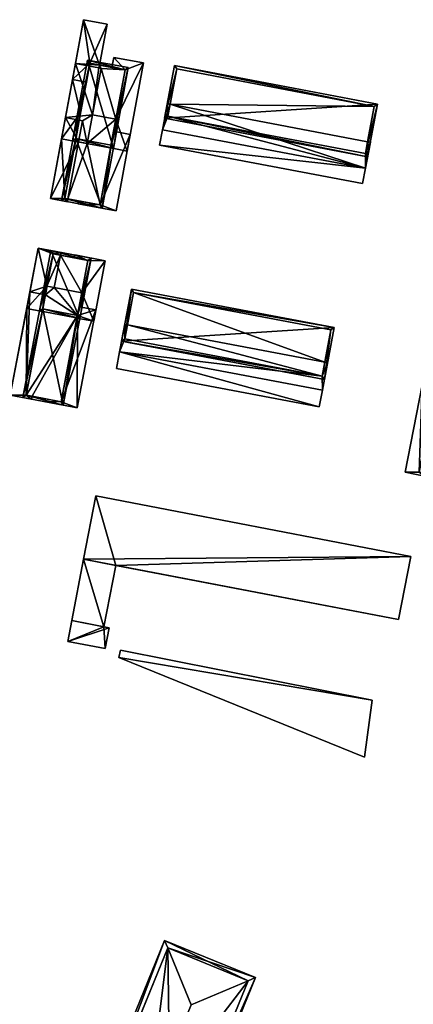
# Model space of a CAD drawing. Header units: inches. Extents: x 2528110 to 2532513, y 1151075 to 1152012.
# Tile 46 of 99: x 2530925 to 2530994, y 1151837 to 1152012. Entities that reach past the tile are written whole.
import ezdxf

# ---------------------------------------------------------------- set-up
doc = ezdxf.new("R2010")
doc.units = ezdxf.units.IN
doc.header["$MEASUREMENT"] = 0
doc.layers.add('Gebaeude Einzelhaus', color=10, linetype='Continuous')
doc.layers.add('Offenes Gebaeude', color=10, linetype='Continuous')

msp = doc.modelspace()

# ---------------------------------------------------------------- meshes
at = {"layer": 'Gebaeude Einzelhaus'}
mesh = msp.add_polyface(dxfattribs=at)
corners = [(2530932.585, 1151979.884, 402.695), (2530930.029, 1151979.849, 402.695), (2530933.049, 1151979.29, 402.695), (2530931.989, 1151990.43, 402.695), (2530933.14, 1151979.781, 402.695), (2530934.453, 1151989.974, 402.695), (2530935.393, 1151995.049, 403.691), (2530936.397, 1152000.468, 403.691), (2530933.932, 1152000.925, 403.691), (2530931.989, 1151990.43, 403.691), (2530934.453, 1151989.974, 403.691), (2530937.015, 1152003.808, 404.355), (2530933.933, 1152000.925, 404.355), (2530936.397, 1152000.468, 404.355), (2530935.898, 1152011.535, 404.355), (2530940.078, 1152010.761, 404.355), (2530938.732, 1152003.49, 404.355), (2530933.14, 1151979.781, 393.527), (2530933.049, 1151979.29, 393.527), (2530932.685, 1151994.191, 402.695), (2530932.685, 1151994.191, 393.528), (2530930.029, 1151979.849, 393.527), (2530935.009, 1151989.872, 393.527), (2530935.705, 1151993.631, 393.528), (2530934.458, 1152003.763, 403.691), (2530934.458, 1152003.763, 393.528), (2530938.639, 1152002.988, 393.528), (2530939.038, 1152002.914, 393.528), (2530937.509, 1151994.657, 393.528), (2530936.569, 1151989.583, 393.527), (2530938.732, 1152003.49, 393.528), (2530940.078, 1152010.761, 393.528), (2530935.898, 1152011.535, 393.528)]
mesh.append_faces([[corners[k] for k in face] for face in [(14, 11, 15), (15, 11, 16), (14, 12, 11), (11, 12, 13), (6, 9, 10), (6, 8, 9), (6, 7, 8), (3, 0, 5), (0, 2, 4), (3, 1, 0), (0, 1, 2)]], dxfattribs={"color": 13})
mesh.append_faces([[corners[k] for k in face] for face in [(30, 32, 31), (30, 25, 32), (30, 26, 25), (8, 7, 12), (12, 7, 13), (14, 24, 12), (12, 24, 8), (14, 32, 24), (24, 32, 25), (14, 15, 32), (32, 15, 31), (31, 15, 30), (30, 15, 16), (23, 29, 22), (26, 28, 25), (25, 28, 20), (20, 28, 23), (23, 28, 29), (26, 27, 28), (3, 5, 9), (9, 5, 10), (8, 19, 9), (9, 19, 3), (8, 20, 19), (8, 25, 20), (8, 24, 25), (22, 20, 23), (17, 21, 22), (22, 21, 20), (17, 18, 21), (2, 1, 18), (18, 1, 21), (3, 21, 1), (3, 20, 21), (3, 19, 20), (18, 17, 2), (2, 17, 4)]], dxfattribs={"color": 41})
mesh = msp.add_polyface(dxfattribs=at)
corners = [(2530941.18, 1151988.728, 406.013), (2530936.615, 1152004.39, 406.013), (2530933.961, 1151990.065, 406.013), (2530943.833, 1152003.054, 406.013), (2530934.544, 1151990.465, 406.013), (2530937.015, 1152003.808, 406.013), (2530940.78, 1151989.31, 406.013), (2530943.25, 1152002.654, 406.013), (2530940.91, 1152003.087, 403.066), (2530938.732, 1152003.49, 393.528), (2530938.732, 1152003.49, 404.355), (2530943.25, 1152002.654, 393.528), (2530937.015, 1152003.808, 404.355), (2530940.91, 1152003.087, 403.166), (2530943.25, 1152002.654, 403.166), (2530943.25, 1152002.654, 403.066), (2530936.397, 1152000.468, 404.355), (2530935.393, 1151995.049, 403.691), (2530935.393, 1151995.049, 405.018), (2530936.397, 1152000.468, 403.691), (2530934.544, 1151990.465, 405.018), (2530940.78, 1151989.31, 405.018), (2530941.629, 1151993.895, 405.018), (2530941.629, 1151993.895, 403.166), (2530941.629, 1151993.895, 403.066), (2530941.629, 1151993.895, 393.528), (2530937.509, 1151994.657, 393.528), (2530939.038, 1152002.914, 393.528), (2530938.639, 1152002.988, 393.528)]
mesh.append_faces([[corners[k] for k in face] for face in [(7, 5, 1), (3, 6, 7), (3, 7, 1), (4, 6, 0), (0, 6, 3), (5, 4, 2), (1, 5, 2), (2, 4, 0), (3, 1, 0), (0, 1, 2)]], dxfattribs={"color": 13})
mesh.append_faces([[corners[k] for k in face] for face in [(25, 27, 11), (11, 27, 9), (9, 27, 28), (25, 26, 27), (25, 11, 24), (24, 11, 15), (14, 22, 23), (22, 6, 21), (14, 7, 22), (22, 7, 6), (6, 4, 21), (21, 4, 20), (16, 5, 12), (16, 18, 5), (5, 18, 4), (4, 18, 20), (19, 17, 16), (16, 17, 18), (11, 8, 15), (13, 7, 14), (8, 10, 13), (13, 10, 7), (7, 10, 5), (5, 10, 12), (11, 9, 8), (8, 9, 10)]], dxfattribs={"color": 41})
mesh = msp.add_polyface(dxfattribs=at)
corners = [(2530987.989, 1151996.576, 406.617), (2530950.254, 1151994.068, 406.617), (2530986.219, 1151987.243, 406.616), (2530952.025, 1152003.4, 406.617), (2530985.821, 1151987.828, 406.616), (2530950.839, 1151994.465, 406.617), (2530987.404, 1151996.179, 406.616), (2530952.423, 1152002.815, 406.617), (2530952.423, 1152002.815, 394.353), (2530987.404, 1151996.179, 394.353), (2530951.234, 1151996.548, 404.626), (2530951.234, 1151996.548, 394.353), (2530950.839, 1151994.465, 404.626), (2530985.821, 1151987.828, 404.626), (2530986.216, 1151989.911, 404.626), (2530986.216, 1151989.911, 394.353)]
mesh.append_faces([[corners[k] for k in face] for face in [(7, 5, 1), (6, 7, 3), (3, 7, 1), (0, 4, 6), (0, 6, 3), (5, 4, 2), (1, 5, 2), (2, 4, 0), (3, 1, 0), (0, 1, 2)]], dxfattribs={"color": 13})
mesh.append_faces([[corners[k] for k in face] for face in [(9, 11, 8), (9, 15, 11), (9, 14, 15), (14, 4, 13), (9, 6, 14), (14, 6, 4), (4, 5, 13), (13, 5, 12), (5, 10, 12), (10, 8, 11), (5, 7, 10), (10, 7, 8), (7, 6, 8), (8, 6, 9)]], dxfattribs={"color": 41})
mesh = msp.add_polyface(dxfattribs=at)
corners = [(2530940.78, 1151989.31, 405.018), (2530939.22, 1151978.148, 405.018), (2530942.211, 1151994.295, 405.018), (2530934.544, 1151990.465, 405.018), (2530932.003, 1151979.484, 405.018), (2530941.629, 1151993.895, 405.018), (2530941.72, 1151994.386, 405.018), (2530934.993, 1151995.631, 405.018), (2530935.393, 1151995.049, 405.018), (2530935.484, 1151995.54, 405.018), (2530932.585, 1151979.884, 405.018), (2530938.82, 1151978.73, 405.018), (2530935.393, 1151995.049, 403.691), (2530934.453, 1151989.974, 403.691), (2530932.585, 1151979.884, 402.695), (2530934.453, 1151989.974, 402.695), (2530935.027, 1151979.432, 402.17), (2530938.82, 1151978.73, 402.17), (2530933.14, 1151979.781, 402.695), (2530935.027, 1151979.432, 402.07), (2530933.14, 1151979.781, 393.527), (2530938.82, 1151978.73, 393.527), (2530938.82, 1151978.73, 402.07), (2530941.236, 1151991.773, 402.07), (2530941.629, 1151993.895, 393.528), (2530941.629, 1151993.895, 403.066), (2530941.236, 1151991.773, 402.17), (2530940.689, 1151988.819, 403.066), (2530940.689, 1151988.819, 403.166), (2530941.629, 1151993.895, 403.166), (2530935.009, 1151989.872, 393.527), (2530936.569, 1151989.583, 393.527), (2530937.509, 1151994.657, 393.528)]
mesh.append_faces([[corners[k] for k in face] for face in [(2, 5, 6), (2, 0, 5), (3, 7, 8), (8, 7, 9), (10, 4, 3), (3, 4, 7), (2, 1, 0), (0, 1, 11), (11, 1, 10), (10, 1, 4), (7, 8, 9), (4, 3, 7), (7, 3, 8), (0, 2, 5), (5, 2, 6), (4, 1, 3), (3, 1, 0), (0, 1, 2)]], dxfattribs={"color": 13})
mesh.append_faces([[corners[k] for k in face] for face in [(20, 31, 21), (21, 31, 24), (24, 31, 32), (20, 30, 31), (21, 23, 22), (0, 29, 5), (17, 28, 11), (11, 28, 0), (0, 28, 29), (26, 27, 17), (17, 27, 28), (23, 25, 26), (26, 25, 27), (21, 24, 23), (23, 24, 25), (19, 21, 22), (19, 20, 21), (19, 18, 20), (18, 10, 14), (19, 16, 18), (18, 16, 10), (10, 16, 11), (11, 16, 17), (3, 13, 10), (10, 13, 14), (14, 13, 15), (3, 12, 13), (3, 8, 12)]], dxfattribs={"color": 41})
mesh = msp.add_polyface(dxfattribs=at)
corners = [(2530950.839, 1151994.465, 404.626), (2530949.868, 1151992.034, 404.626), (2530985.833, 1151985.21, 404.626), (2530950.743, 1151996.641, 404.626), (2530985.821, 1151987.828, 404.626), (2530986.708, 1151989.818, 404.626), (2530986.216, 1151989.911, 404.626), (2530951.234, 1151996.548, 404.626), (2530986.708, 1151989.818, 394.353), (2530986.216, 1151989.911, 394.353), (2530950.743, 1151996.641, 394.353), (2530951.234, 1151996.548, 394.353), (2530949.868, 1151992.034, 403.365), (2530949.868, 1151992.034, 394.353), (2530949.868, 1151992.034, 403.465), (2530985.833, 1151985.21, 403.465), (2530985.833, 1151985.21, 403.365), (2530985.833, 1151985.21, 394.353)]
mesh.append_faces([[corners[k] for k in face] for face in [(3, 0, 7), (4, 5, 6), (0, 2, 4), (4, 2, 5), (3, 1, 0), (0, 1, 2)]], dxfattribs={"color": 13})
mesh.append_faces([[corners[k] for k in face] for face in [(11, 13, 10), (9, 17, 11), (11, 17, 13), (9, 8, 17), (16, 5, 15), (15, 5, 2), (16, 8, 5), (16, 17, 8), (17, 16, 13), (13, 16, 12), (2, 1, 15), (15, 1, 14), (3, 14, 1), (3, 12, 14), (3, 10, 12), (12, 10, 13), (10, 7, 11), (10, 3, 7), (5, 8, 6), (6, 8, 9)]], dxfattribs={"color": 41})
mesh = msp.add_polyface(dxfattribs=at)
corners = [(2530925.753, 1151945.025, 401.05), (2530922.928, 1151945.054, 401.05), (2530926.71, 1151944.334, 401.05), (2530925.84, 1151960.365, 401.05), (2530926.803, 1151944.825, 401.05), (2530928.571, 1151959.846, 401.05), (2530929.423, 1151964.324, 401.547), (2530927.879, 1151971.084, 401.547), (2530925.84, 1151960.365, 401.547), (2530930.516, 1151970.074, 401.547), (2530931.914, 1151970.318, 401.547), (2530928.571, 1151959.846, 401.547), (2530931.82, 1151969.826, 401.547), (2530926.71, 1151944.334, 390.839), (2530922.928, 1151945.054, 390.839), (2530926.803, 1151944.825, 390.839), (2530926.406, 1151963.344, 401.05), (2530926.406, 1151963.344, 390.839), (2530925.753, 1151945.025, 390.839), (2530929.138, 1151962.825, 390.839), (2530927.879, 1151971.084, 390.839), (2530931.82, 1151969.826, 390.839), (2530931.914, 1151970.318, 390.839), (2530929.423, 1151964.324, 390.839), (2530930.727, 1151964.076, 390.839)]
mesh.append_faces([[corners[k] for k in face] for face in [(10, 9, 12), (6, 8, 11), (10, 7, 9), (9, 7, 6), (6, 7, 8), (3, 0, 5), (0, 2, 4), (3, 1, 0), (0, 1, 2)]], dxfattribs={"color": 13})
mesh.append_faces([[corners[k] for k in face] for face in [(23, 21, 24), (23, 20, 21), (21, 20, 22), (19, 17, 23), (23, 17, 20), (7, 10, 20), (20, 10, 22), (22, 10, 21), (21, 10, 12), (11, 8, 5), (5, 8, 3), (7, 16, 8), (8, 16, 3), (7, 20, 16), (16, 20, 17), (13, 18, 15), (18, 17, 19), (13, 14, 18), (18, 14, 17), (3, 14, 1), (3, 17, 14), (3, 16, 17), (13, 15, 2), (2, 15, 4), (2, 1, 13), (13, 1, 14)]], dxfattribs={"color": 41})
mesh = msp.add_polyface(dxfattribs=at)
corners = [(2530930.119, 1151970.659, 404.202), (2530935.231, 1151958.579, 404.202), (2530937.27, 1151969.299, 404.202), (2530928.08, 1151959.939, 404.202), (2530936.685, 1151968.901, 404.202), (2530934.834, 1151959.164, 404.202), (2530930.516, 1151970.074, 404.202), (2530928.665, 1151960.336, 404.202), (2530934.242, 1151969.366, 401.116), (2530931.82, 1151969.826, 390.839), (2530931.82, 1151969.826, 401.547), (2530936.685, 1151968.901, 390.839), (2530930.516, 1151970.074, 401.547), (2530934.242, 1151969.366, 401.216), (2530936.685, 1151968.901, 401.216), (2530936.685, 1151968.901, 401.116), (2530929.423, 1151964.324, 403.372), (2530928.665, 1151960.336, 403.372), (2530929.423, 1151964.324, 401.547), (2530934.834, 1151959.164, 403.372), (2530935.591, 1151963.151, 403.372), (2530935.591, 1151963.151, 401.216), (2530935.592, 1151963.151, 401.116), (2530935.591, 1151963.151, 390.839), (2530930.727, 1151964.076, 390.839)]
mesh.append_faces([[corners[k] for k in face] for face in [(7, 5, 1), (6, 7, 3), (3, 7, 1), (4, 6, 0), (0, 6, 3), (2, 5, 4), (1, 5, 2), (2, 4, 0), (3, 1, 0), (0, 1, 2)]], dxfattribs={"color": 13})
mesh.append_faces([[corners[k] for k in face] for face in [(24, 9, 23), (23, 9, 11), (23, 11, 22), (22, 11, 15), (14, 20, 21), (20, 5, 19), (14, 4, 20), (20, 4, 5), (5, 7, 19), (19, 7, 17), (16, 12, 18), (16, 6, 12), (16, 7, 6), (16, 17, 7), (11, 8, 15), (13, 4, 14), (13, 6, 4), (8, 10, 13), (13, 10, 6), (6, 10, 12), (11, 9, 8), (8, 9, 10)]], dxfattribs={"color": 41})
mesh = msp.add_polyface(dxfattribs=at)
corners = [(2530928.665, 1151960.336, 403.372), (2530929.025, 1151964.909, 403.372), (2530925.168, 1151944.628, 403.372), (2530929.423, 1151964.324, 403.372), (2530929.516, 1151964.816, 403.372), (2530932.319, 1151943.268, 403.372), (2530934.834, 1151959.164, 403.372), (2530936.176, 1151963.549, 403.372), (2530935.591, 1151963.151, 403.372), (2530935.685, 1151963.642, 403.372), (2530925.753, 1151945.025, 403.372), (2530931.921, 1151943.853, 403.372), (2530929.423, 1151964.324, 401.547), (2530928.571, 1151959.846, 401.547), (2530925.753, 1151945.025, 401.05), (2530928.571, 1151959.846, 401.05), (2530929.168, 1151944.376, 400.441), (2530931.921, 1151943.853, 400.441), (2530926.803, 1151944.825, 401.05), (2530929.168, 1151944.376, 400.341), (2530926.803, 1151944.825, 390.839), (2530931.921, 1151943.853, 390.839), (2530931.921, 1151943.853, 400.341), (2530934.833, 1151959.164, 390.839), (2530934.833, 1151959.164, 400.341), (2530935.122, 1151960.687, 400.341), (2530935.591, 1151963.151, 390.839), (2530935.592, 1151963.151, 401.116), (2530935.122, 1151960.687, 400.441), (2530934.739, 1151958.673, 401.116), (2530934.739, 1151958.673, 401.216), (2530935.591, 1151963.151, 401.216), (2530925.753, 1151945.025, 390.839), (2530929.138, 1151962.825, 390.839), (2530930.727, 1151964.076, 390.839), (2530929.423, 1151964.324, 390.839)]
mesh.append_faces([[corners[k] for k in face] for face in [(7, 8, 9), (7, 6, 8), (0, 1, 3), (3, 1, 4), (10, 2, 0), (0, 2, 1), (7, 5, 6), (6, 5, 11), (11, 5, 10), (10, 5, 2), (6, 7, 8), (8, 7, 9), (0, 5, 6), (6, 5, 7), (0, 2, 5), (4, 1, 3), (3, 1, 0), (0, 1, 2)]], dxfattribs={"color": 13})
mesh.append_faces([[corners[k] for k in face] for face in [(23, 34, 26), (23, 33, 34), (34, 33, 35), (23, 32, 33), (23, 20, 32), (23, 21, 20), (6, 31, 8), (17, 30, 11), (11, 30, 6), (6, 30, 31), (28, 29, 17), (17, 29, 30), (25, 27, 28), (28, 27, 29), (25, 26, 27), (25, 23, 26), (23, 25, 24), (21, 23, 22), (22, 23, 24), (19, 21, 22), (19, 20, 21), (19, 18, 20), (18, 10, 14), (19, 16, 18), (18, 16, 10), (10, 16, 11), (11, 16, 17), (0, 13, 10), (10, 13, 14), (14, 13, 15), (0, 12, 13), (0, 3, 12)]], dxfattribs={"color": 41})
mesh = msp.add_polyface(dxfattribs=at)
corners = [(2530980.301, 1151956.999, 403.921), (2530942.639, 1151954.606, 403.921), (2530978.564, 1151947.813, 403.921), (2530944.376, 1151963.794, 403.921), (2530979.718, 1151956.6, 403.921), (2530978.165, 1151948.396, 403.921), (2530944.775, 1151963.21, 403.921), (2530943.223, 1151955.005, 403.921), (2530944.775, 1151963.21, 391.477), (2530979.718, 1151956.6, 391.477), (2530943.688, 1151957.463, 401.763), (2530943.688, 1151957.463, 391.477), (2530943.223, 1151955.005, 401.763), (2530978.165, 1151948.396, 401.763), (2530978.631, 1151950.856, 401.763), (2530978.631, 1151950.856, 391.476), (2530978.165, 1151948.396, 391.476), (2530943.223, 1151955.005, 391.477)]
mesh.append_faces([[corners[k] for k in face] for face in [(7, 5, 1), (6, 7, 3), (3, 7, 1), (4, 6, 0), (0, 6, 3), (2, 5, 4), (1, 5, 2), (2, 4, 0), (3, 1, 0), (0, 1, 2)]], dxfattribs={"color": 13})
mesh.append_faces([[corners[k] for k in face] for face in [(11, 16, 17), (11, 15, 16), (11, 8, 15), (15, 8, 9), (9, 14, 15), (14, 5, 13), (9, 4, 14), (14, 4, 5), (5, 7, 13), (13, 7, 12), (7, 10, 12), (10, 8, 11), (7, 6, 10), (10, 6, 8), (6, 4, 8), (8, 4, 9)]], dxfattribs={"color": 41})
mesh = msp.add_polyface(dxfattribs=at)
corners = [(2530978.165, 1151948.396, 401.763), (2530942.283, 1151952.718, 401.763), (2530978.208, 1151945.923, 401.763), (2530943.223, 1151955.005, 401.763), (2530943.198, 1151957.556, 401.763), (2530979.123, 1151950.763, 401.763), (2530978.631, 1151950.856, 401.763), (2530943.688, 1151957.463, 401.763), (2530978.207, 1151945.923, 400.336), (2530978.208, 1151945.923, 391.476), (2530979.123, 1151950.763, 391.476), (2530978.207, 1151945.923, 400.436), (2530978.631, 1151950.856, 391.476), (2530943.198, 1151957.556, 391.477), (2530943.688, 1151957.463, 391.477), (2530942.282, 1151952.718, 400.336), (2530942.283, 1151952.718, 391.477), (2530942.282, 1151952.718, 400.436), (2530943.223, 1151955.005, 391.477), (2530978.165, 1151948.396, 391.476)]
mesh.append_faces([[corners[k] for k in face] for face in [(4, 3, 7), (0, 5, 6), (0, 2, 5), (4, 1, 3), (3, 1, 0), (0, 1, 2)]], dxfattribs={"color": 13})
mesh.append_faces([[corners[k] for k in face] for face in [(9, 19, 10), (10, 19, 12), (18, 13, 14), (9, 16, 19), (19, 16, 18), (18, 16, 13), (17, 11, 1), (1, 11, 2), (16, 8, 15), (16, 9, 8), (4, 17, 1), (4, 15, 17), (4, 13, 15), (15, 13, 16), (13, 7, 14), (13, 4, 7), (6, 5, 12), (12, 5, 10), (8, 5, 11), (11, 5, 2), (8, 10, 5), (8, 9, 10)]], dxfattribs={"color": 41})
mesh = msp.add_polyface(dxfattribs=at)
corners = [(2531000.27, 1151956.793, 401.435), (2531002.048, 1151956.959, 401.435), (2530997.975, 1151957.746, 401.435), (2531001.953, 1151956.468, 401.435), (2530998.857, 1151949.48, 401.435), (2530995.865, 1151946.825, 401.435), (2530998.254, 1151946.363, 401.435), (2530995.361, 1151931.391, 400.937), (2530996.31, 1151930.699, 400.937), (2530996.405, 1151931.189, 400.937), (2530992.876, 1151931.363, 400.937), (2530995.865, 1151946.825, 400.937), (2530998.254, 1151946.363, 400.937), (2530997.975, 1151957.746, 391.039), (2531002.048, 1151956.959, 391.039), (2530996.626, 1151950.764, 391.039), (2530995.865, 1151946.825, 391.039), (2531001.953, 1151956.468, 391.039), (2530998.856, 1151949.48, 391.039), (2531000.54, 1151949.155, 391.039), (2530998.254, 1151946.363, 391.039), (2530992.876, 1151931.363, 391.038), (2530996.31, 1151930.699, 391.038), (2530996.405, 1151931.189, 391.038), (2530995.361, 1151931.391, 391.038)]
mesh.append_faces([[corners[k] for k in face] for face in [(10, 7, 11), (11, 7, 12), (10, 8, 7), (7, 8, 9), (4, 5, 6), (0, 2, 4), (4, 2, 5), (3, 1, 0), (0, 1, 2)]], dxfattribs={"color": 13})
mesh.append_faces([[corners[k] for k in face] for face in [(22, 24, 23), (24, 16, 20), (22, 21, 24), (24, 21, 16), (22, 23, 8), (8, 23, 9), (8, 10, 22), (22, 10, 21), (11, 16, 10), (10, 16, 21), (15, 18, 16), (16, 18, 20), (15, 17, 18), (18, 17, 19), (15, 13, 17), (17, 13, 14), (14, 1, 17), (17, 1, 3), (6, 5, 12), (12, 5, 11), (2, 11, 5), (2, 15, 11), (11, 15, 16), (2, 13, 15), (2, 1, 13), (13, 1, 14)]], dxfattribs={"color": 41})
mesh = msp.add_polyface(dxfattribs=at)
corners = [(2530935.904, 1151915.969, 399.76), (2530993.841, 1151916.469, 399.76), (2530938.054, 1151927.174, 399.76), (2530991.691, 1151905.263, 399.76), (2530933.108, 1151901.4, 399.12), (2530939.719, 1151900.131, 399.12), (2530940.426, 1151903.818, 399.12), (2530933.815, 1151905.086, 399.12), (2530939.517, 1151903.992, 396.928), (2530941.605, 1151914.875, 396.928), (2530935.904, 1151915.969, 396.928), (2530933.815, 1151905.086, 396.928), (2530938.054, 1151927.174, 388.316), (2530993.841, 1151916.469, 388.316), (2530935.904, 1151915.969, 388.316), (2530991.691, 1151905.263, 388.316), (2530941.605, 1151914.875, 388.316), (2530933.815, 1151905.086, 388.316), (2530933.108, 1151901.4, 388.316), (2530939.719, 1151900.131, 388.316), (2530940.426, 1151903.818, 388.316), (2530939.517, 1151903.992, 388.316)]
mesh.append_faces([[corners[k] for k in face] for face in [(8, 10, 11), (8, 9, 10), (4, 6, 7), (4, 5, 6), (3, 1, 0), (0, 1, 2)]], dxfattribs={"color": 13})
mesh.append_faces([[corners[k] for k in face] for face in [(16, 21, 14), (14, 21, 17), (17, 10, 14), (17, 11, 10), (21, 16, 8), (8, 16, 9), (19, 21, 20), (19, 18, 21), (21, 18, 17), (7, 8, 11), (8, 20, 21), (7, 6, 8), (8, 6, 20), (6, 5, 20), (20, 5, 19), (5, 4, 19), (19, 4, 18), (11, 4, 7), (11, 18, 4), (11, 17, 18), (12, 16, 14), (12, 13, 16), (16, 13, 15), (1, 3, 13), (13, 3, 15), (15, 9, 16), (9, 0, 10), (15, 3, 9), (9, 3, 0), (2, 10, 0), (2, 12, 10), (10, 12, 14), (2, 1, 12), (12, 1, 13)]], dxfattribs={"color": 41})
mesh = msp.add_polyface(dxfattribs=at)
corners = [(2530942.163, 1151898.573, 394.531), (2530985.649, 1151880.931, 394.531), (2530987, 1151891.029, 394.531), (2530942.435, 1151899.876, 394.531), (2530942.435, 1151899.876, 387.229), (2530987, 1151891.029, 387.229), (2530942.163, 1151898.573, 387.229), (2530985.649, 1151880.931, 387.229)]
mesh.append_faces([[corners[k] for k in face] for face in [(0, 2, 3), (0, 1, 2)]], dxfattribs={"color": 13})
mesh.append_faces([[corners[k] for k in face] for face in [(4, 5, 6), (6, 5, 7), (2, 1, 5), (5, 1, 7), (1, 0, 7), (7, 0, 6), (0, 3, 6), (6, 3, 4), (3, 2, 4), (4, 2, 5)]], dxfattribs={"color": 41})
mesh = msp.add_polyface(dxfattribs=at)
corners = [(2530951.391, 1151807.747, 400.163), (2530966.376, 1151841.86, 399.796), (2530965.07, 1151841.304, 400.163), (2530951.936, 1151806.436, 399.796), (2530947.18, 1151817.873, 402.996), (2530954.98, 1151837.009, 402.996), (2530935.821, 1151813.005, 399.796), (2530937.13, 1151813.566, 400.165), (2530950.261, 1151848.429, 399.797), (2530950.805, 1151847.113, 400.165), (2530937.125, 1151813.554, 400.16), (2530951.388, 1151807.74, 400.16), (2530950.81, 1151847.125, 400.16), (2530965.073, 1151841.311, 400.16), (2530950.81, 1151847.125, 383.452), (2530965.073, 1151841.311, 383.452), (2530937.125, 1151813.554, 383.452), (2530951.388, 1151807.74, 383.452)]
mesh.append_faces([[corners[k] for k in face] for face in [(7, 10, 6), (9, 7, 8), (12, 9, 8), (8, 7, 6), (0, 2, 1), (1, 2, 13), (13, 12, 1), (1, 12, 8), (11, 0, 3), (10, 11, 3), (6, 10, 3), (3, 0, 1), (9, 4, 5), (9, 7, 4), (9, 8, 7), (7, 8, 6), (2, 9, 5), (2, 8, 9), (2, 1, 8), (7, 0, 4), (7, 6, 0), (0, 6, 3), (0, 2, 4), (4, 2, 5), (3, 1, 0), (0, 1, 2)]], dxfattribs={"color": 13})
mesh.append_faces([[corners[k] for k in face] for face in [(14, 17, 16), (15, 17, 14), (2, 17, 15), (0, 17, 2), (11, 17, 0), (2, 15, 13), (16, 17, 10), (10, 17, 11), (14, 16, 7), (7, 16, 10), (9, 14, 7), (12, 14, 9), (15, 14, 13), (13, 14, 12)]], dxfattribs={"color": 41})
at = {"layer": 'Offenes Gebaeude'}
mesh = msp.add_polyface(dxfattribs=at)
corners = [(2530941.629, 1151993.895, 403.166), (2530943.634, 1151988.274, 403.166), (2530946.525, 1152003.881, 403.166), (2530940.689, 1151988.819, 403.166), (2530943.25, 1152002.654, 403.166), (2530941.238, 1152004.86, 403.166), (2530940.91, 1152003.087, 403.166), (2530940.689, 1151988.819, 403.066), (2530943.634, 1151988.274, 403.066), (2530946.525, 1152003.881, 403.066), (2530941.238, 1152004.86, 403.066), (2530940.91, 1152003.087, 403.066), (2530941.629, 1151993.895, 403.066), (2530943.25, 1152002.654, 403.066)]
mesh.append_faces([[corners[k] for k in face] for face in [(4, 5, 6), (0, 2, 4), (4, 2, 5), (3, 1, 0), (0, 1, 2)]], dxfattribs={"color": 13})
mesh.append_faces([[corners[k] for k in face] for face in [(10, 13, 11), (12, 8, 7), (10, 9, 13), (13, 9, 12), (12, 9, 8), (10, 11, 5), (5, 11, 6), (5, 2, 10), (10, 2, 9), (2, 1, 9), (9, 1, 8), (8, 1, 7), (7, 1, 3)]], dxfattribs={"color": 41})
mesh = msp.add_polyface(dxfattribs=at)
corners = [(2530985.833, 1151985.21, 403.465), (2530949.354, 1151989.324, 403.465), (2530985.319, 1151982.499, 403.465), (2530949.868, 1151992.034, 403.465), (2530949.868, 1151992.034, 403.365), (2530949.354, 1151989.324, 403.365), (2530985.319, 1151982.499, 403.365), (2530985.833, 1151985.21, 403.365)]
mesh.append_faces([[corners[k] for k in face] for face in [(3, 1, 0), (0, 1, 2)]], dxfattribs={"color": 13})
mesh.append_faces([[corners[k] for k in face] for face in [(6, 5, 7), (7, 5, 4), (2, 7, 0), (2, 6, 7), (2, 1, 6), (6, 1, 5), (3, 4, 1), (1, 4, 5)]], dxfattribs={"color": 41})
mesh = msp.add_polyface(dxfattribs=at)
corners = [(2530938.82, 1151978.73, 402.17), (2530941.675, 1151977.693, 402.17), (2530944.181, 1151991.228, 402.17), (2530934.936, 1151978.941, 402.17), (2530941.236, 1151991.773, 402.17), (2530935.027, 1151979.432, 402.17), (2530944.181, 1151991.228, 402.07), (2530941.675, 1151977.693, 402.07), (2530941.236, 1151991.773, 402.07), (2530934.936, 1151978.941, 402.07), (2530935.027, 1151979.432, 402.07), (2530938.82, 1151978.73, 402.07)]
mesh.append_faces([[corners[k] for k in face] for face in [(3, 0, 5), (0, 2, 4), (3, 1, 0), (0, 1, 2)]], dxfattribs={"color": 13})
mesh.append_faces([[corners[k] for k in face] for face in [(6, 11, 8), (11, 9, 10), (6, 7, 11), (11, 7, 9), (1, 3, 7), (7, 3, 9), (9, 5, 10), (9, 3, 5), (6, 8, 2), (2, 8, 4), (2, 1, 6), (6, 1, 7)]], dxfattribs={"color": 41})
mesh = msp.add_polyface(dxfattribs=at)
corners = [(2530931.921, 1151943.853, 400.441), (2530934.788, 1151942.798, 400.441), (2530938.083, 1151960.124, 400.441), (2530929.075, 1151943.885, 400.441), (2530935.124, 1151960.687, 400.441), (2530929.168, 1151944.376, 400.441), (2530935.591, 1151963.151, 401.216), (2530937.7, 1151958.11, 401.216), (2530939.739, 1151968.829, 401.216), (2530934.834, 1151959.164, 401.216), (2530934.739, 1151958.673, 401.216), (2530936.685, 1151968.901, 401.216), (2530934.335, 1151969.856, 401.216), (2530934.242, 1151969.366, 401.216), (2530938.083, 1151960.124, 400.341), (2530934.788, 1151942.798, 400.341), (2530935.124, 1151960.687, 400.341), (2530929.075, 1151943.885, 400.341), (2530929.168, 1151944.376, 400.341), (2530931.921, 1151943.853, 400.341), (2530934.833, 1151959.164, 400.341), (2530934.739, 1151958.673, 401.116), (2530937.7, 1151958.11, 401.116), (2530939.739, 1151968.829, 401.116), (2530934.335, 1151969.856, 401.116), (2530934.242, 1151969.366, 401.116), (2530935.592, 1151963.151, 401.116), (2530936.685, 1151968.901, 401.116)]
mesh.append_faces([[corners[k] for k in face] for face in [(11, 12, 13), (6, 8, 11), (11, 8, 12), (10, 7, 9), (9, 7, 6), (6, 7, 8), (3, 0, 5), (0, 2, 4), (3, 1, 0), (0, 1, 2)]], dxfattribs={"color": 13})
mesh.append_faces([[corners[k] for k in face] for face in [(24, 27, 25), (26, 22, 21), (24, 23, 27), (27, 23, 26), (26, 23, 22), (24, 25, 12), (12, 25, 13), (12, 8, 24), (24, 8, 23), (8, 7, 23), (23, 7, 22), (22, 7, 21), (21, 7, 10), (14, 20, 16), (19, 17, 18), (14, 15, 20), (20, 15, 19), (19, 15, 17), (1, 3, 15), (15, 3, 17), (17, 5, 18), (17, 3, 5), (14, 16, 2), (2, 16, 4), (2, 1, 14), (14, 1, 15)]], dxfattribs={"color": 41})
mesh = msp.add_polyface(dxfattribs=at)
corners = [(2530942.282, 1151952.718, 400.436), (2530941.724, 1151949.77, 400.436), (2530977.649, 1151942.976, 400.436), (2530978.207, 1151945.923, 400.436), (2530977.649, 1151942.976, 400.336), (2530941.724, 1151949.77, 400.336), (2530978.207, 1151945.923, 400.336), (2530942.282, 1151952.718, 400.336)]
mesh.append_faces([[corners[k] for k in face] for face in [(0, 2, 3), (0, 1, 2)]], dxfattribs={"color": 13})
mesh.append_faces([[corners[k] for k in face] for face in [(4, 7, 6), (4, 5, 7), (7, 5, 0), (0, 5, 1), (2, 6, 3), (2, 4, 6), (2, 1, 4), (4, 1, 5)]], dxfattribs={"color": 41})

doc.saveas('drawing.dxf')
